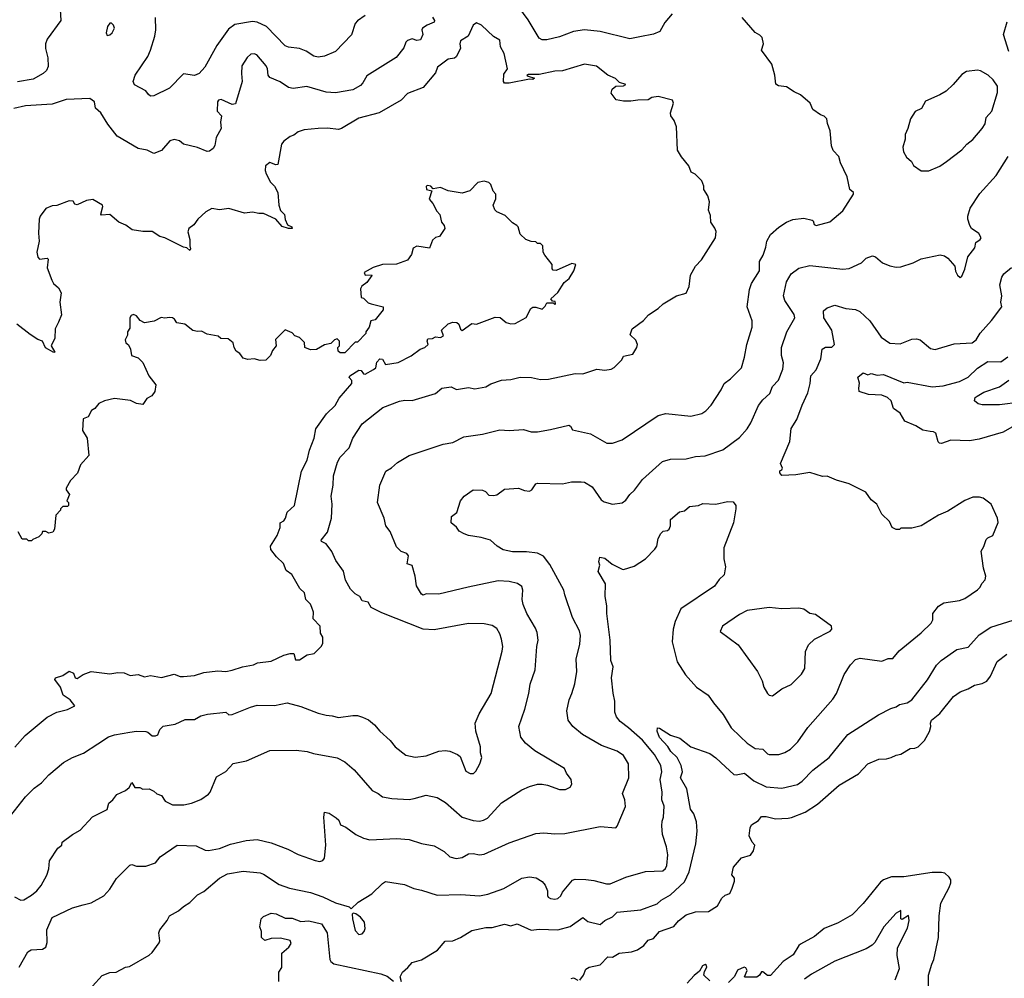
# Model space of a CAD drawing. Extents: x 1863118 to 1989590, y 394482 to 532474.
# Tile 197 of 215: x 1931679 to 1937966, y 509355 to 515479. Entities that reach past the tile are written whole.
import ezdxf

# ---------------------------------------------------------------- set-up
doc = ezdxf.new("R2010")
doc.units = 0

msp = doc.modelspace()

# ---------------------------------------------------------------- linework, layer by layer
at = {"layer": '0CON20XD'}
for points in [[(1935845, 515517.5), (1935799.3, 515460.7), (1935766.2, 515403.8), (1935725, 515386.5), (1935639.5, 515370.5), (1935575, 515356.5), (1935385, 515404.1), (1935285.4, 515415.4), (1935215, 515403.9), (1935125, 515370), (1935045, 515350.9), (1935015, 515351.1), (1934995, 515360.8), (1934925, 515479.2), (1934841.7, 515591.7)], [(1931936.9, 515545), (1931942, 515475), (1931855, 515353.8), (1931844.4, 515325), (1931842.9, 515295), (1931858.6, 515235), (1931859.5, 515180.5), (1931850, 515155), (1931828.8, 515135), (1931765, 515098.9), (1931665, 515081.8)], [(1931645, 509875.4), (1931685, 509855.5), (1931705, 509855.6), (1931755, 509885.7), (1931787.5, 509915), (1931815, 509948), (1931851.9, 510015), (1931865.8, 510055), (1931870, 510105), (1931923.2, 510186.8), (1931948, 510205), (1931950, 510225), (1932015.6, 510274.4), (1932065, 510302.5), (1932142.7, 510387.3), (1932236.7, 510433.3), (1932248.8, 510475), (1932274, 510495), (1932299.7, 510530.3), (1932355, 510555.7), (1932377.5, 510575), (1932395, 510606.7), (1932415, 510574), (1932445, 510573.3), (1932465, 510563.3), (1932505, 510566), (1932535, 510551.2), (1932554.4, 510534.4), (1932584.2, 510524.2), (1932607.8, 510487.8), (1932655, 510464.3), (1932727, 510463), (1932775, 510474.3), (1932835, 510497.5), (1932885, 510532), (1932895.8, 510545), (1932935, 510643.3), (1932995, 510676.2), (1933041.7, 510728.3), (1933127.5, 510745), (1933275, 510810), (1933445, 510813.1), (1933515, 510804.3), (1933555, 510791.1), (1933705, 510762.9), (1933755, 510739.2), (1933815, 510688), (1933929.2, 510555), (1933966.9, 510536.9), (1933994.5, 510514.5), (1934055, 510503.1), (1934165, 510497.5), (1934196.7, 510503.3), (1934275, 510524.4), (1934345, 510510), (1934398.2, 510478.2), (1934503.9, 510383.9), (1934575, 510362.9), (1934615, 510358.5), (1934641.2, 510365), (1934665, 510379.4), (1934755, 510475.7), (1934885, 510558.6), (1934935, 510580.8), (1934985, 510595.7), (1935015, 510595.8), (1935049.7, 510589.7), (1935125, 510562), (1935165, 510561.2), (1935193.9, 510576.1), (1935203.6, 510596.4), (1935200, 510625), (1935170, 510665), (1935156.7, 510695), (1934968.3, 510808.3), (1934908.3, 510858.3), (1934878.6, 510895), (1934865.7, 510965), (1934904.4, 511075.6), (1934930.6, 511175), (1934938.9, 511235), (1934971.4, 511325), (1934981.4, 511475), (1934990, 511515), (1934983.1, 511565), (1934972.6, 511592.6), (1934917.1, 511685), (1934892.8, 511742.8), (1934888.1, 511775), (1934891.4, 511835), (1934885, 511858.8), (1934857.9, 511877.9), (1934805, 511889.4), (1934735, 511894.3), (1934542.5, 511855), (1934355, 511808.6), (1934275, 511811.4), (1934255, 511802.5), (1934245, 511808.8), (1934212.7, 511862.7), (1934204.4, 511925), (1934185, 511993.3), (1934153.3, 512003.3), (1934161.4, 512055), (1934151.7, 512068.3), (1934115, 512081.5), (1934085, 512110.8), (1934045, 512210), (1934016, 512246), (1934006.9, 512295), (1933964, 512395), (1933979.5, 512505), (1934016, 512595), (1934053.5, 512616.5), (1934090.3, 512649.7), (1934165, 512694.2), (1934383, 512767), (1934445, 512777.8), (1934515.6, 512814.4), (1934635, 512831.2), (1934745, 512860), (1934805, 512854.4), (1934895, 512860.6), (1934945, 512847.3), (1934985, 512845.6), (1935068.8, 512861.2), (1935185, 512888), (1935195, 512883.3), (1935209.5, 512859.5), (1935323.2, 512833.2), (1935427.5, 512775), (1935465, 512774.3), (1935525, 512795.8), (1935755, 512950.8), (1935805.8, 512964.2), (1935965, 512945.6), (1936035, 512964.3), (1936059.4, 512980.6), (1936093.4, 513016.6), (1936159.2, 513115), (1936177.1, 513155), (1936217.1, 513185), (1936288.1, 513255), (1936307.4, 513322.6), (1936321.1, 513405), (1936356.9, 513515), (1936356.9, 513555), (1936324.3, 513644.3), (1936339.2, 513755), (1936352.9, 513795), (1936402.9, 513875), (1936402.5, 513935), (1936425.8, 513975), (1936444.2, 514025.8), (1936449.2, 514065), (1936473.1, 514106.9), (1936525.5, 514154.5), (1936575, 514185.8), (1936615, 514202), (1936685, 514210.8), (1936739.2, 514199.2), (1936746.2, 514195), (1936751.2, 514171.2), (1936764.2, 514164.2), (1936853, 514187), (1936935, 514259.2), (1937003.8, 514365), (1937002.5, 514375), (1936980, 514395), (1936962.5, 514475), (1936920, 514565), (1936910, 514605), (1936873.9, 514643.9), (1936863, 514673), (1936855, 514770), (1936836.7, 514816.7), (1936833.3, 514845), (1936815, 514863.3), (1936791.7, 514871.7), (1936742.5, 514905), (1936727.5, 514945), (1936665, 515000), (1936625, 515017.5), (1936575, 515050), (1936525, 515056.7), (1936506.4, 515066.4), (1936500, 515125), (1936482.5, 515195), (1936416.7, 515285), (1936428.6, 515325), (1936419.4, 515365), (1936405, 515381.4), (1936375, 515396.7), (1936293, 515493)], [(1934946.9, 513193.1), (1935005, 513181.4), (1935055, 513183.1), (1935225, 513219.2), (1935275, 513217.1), (1935365, 513246), (1935415, 513241.2), (1935455, 513246.7), (1935475, 513256.7), (1935523, 513307), (1935535, 513330), (1935595, 513342.5), (1935620, 513385), (1935623.3, 513405), (1935613, 513433), (1935577.5, 513465), (1935590, 513505), (1935663, 513557), (1935695, 513593.3), (1935755.8, 513634.2), (1935787.5, 513665), (1935872.5, 513715), (1935935, 513732.5), (1935953.8, 513775), (1935962, 513848), (1935993.8, 513905), (1936032, 513945), (1936122.5, 514085), (1936126.1, 514126.1), (1936118.3, 514148.3), (1936092.5, 514185), (1936089.3, 514229.3), (1936077, 514263), (1936083.3, 514315), (1936072.5, 514355), (1936047.5, 514395), (1936047.5, 514415), (1936035, 514450), (1935992.5, 514492.5), (1935967.5, 514505), (1935952.5, 514545), (1935905, 514602.5), (1935880, 514645), (1935873.3, 514795), (1935858.8, 514835), (1935836.7, 514865), (1935833.8, 514885), (1935853.3, 514945), (1935847.5, 514965), (1935755, 514988.8), (1935715, 514982.5), (1935693, 514967), (1935626.1, 514966.1), (1935581.7, 514958.3), (1935535, 514958.8), (1935488.3, 514968.3), (1935455, 515010), (1935461.2, 515035), (1935485, 515054.2), (1935535, 515057.5), (1935550, 515065), (1935508.8, 515078.8), (1935482.7, 515102.7), (1935435, 515124), (1935361.7, 515181.7), (1935285.9, 515195.9), (1935145, 515153.3), (1935095, 515150), (1934995, 515130), (1934925, 515128.8), (1934917.5, 515125), (1934925, 515117.5), (1934966.4, 515106.4), (1934955, 515097.5), (1934935, 515100), (1934805, 515074.4), (1934775, 515073.8), (1934768.8, 515085), (1934769.4, 515130.6), (1934794.2, 515165), (1934772.5, 515262.5), (1934748, 515305), (1934745, 515347.5), (1934705, 515372.5), (1934627.5, 515445), (1934595, 515460), (1934575, 515443.3), (1934542, 515375), (1934494.3, 515345), (1934489.5, 515325), (1934492.7, 515295), (1934465, 515242), (1934455, 515233.1), (1934413.8, 515226.2), (1934346.9, 515175), (1934335, 515140), (1934255, 515045.6), (1934155, 515007.1), (1934115, 514965.8), (1933975, 514884.4), (1933845, 514849.5), (1933733.3, 514785), (1933715, 514778.1), (1933644.3, 514785.7), (1933585, 514784.2), (1933495, 514776.2), (1933456.1, 514763.9), (1933429.2, 514740.8), (1933405, 514733.8), (1933365, 514704), (1933351.4, 514685), (1933326.2, 514555), (1933315, 514552.5), (1933275, 514566.2), (1933247.5, 514545), (1933246.7, 514515), (1933253.3, 514495), (1933280.3, 514440.3), (1933306.7, 514415), (1933326.2, 514375), (1933333.8, 514295), (1933345, 514260), (1933370.4, 514235), (1933373.3, 514203.3), (1933389.5, 514169.5), (1933415.7, 514155), (1933418.8, 514145), (1933395, 514144.7), (1933355, 514157.1), (1933315, 514204.3), (1933235, 514241.4), (1933205, 514240.8), (1933165, 514250.6), (1933115, 514242.9), (1933015, 514272.5), (1932955, 514264), (1932905, 514272.5), (1932867.3, 514252.7), (1932816.1, 514203.9), (1932791.2, 514168.8), (1932758, 514145), (1932752.9, 514125), (1932764.6, 514074.6), (1932764.2, 514035), (1932770, 514015), (1932765, 514004.2), (1932745, 514021.2), (1932725, 514025.8), (1932605.9, 514085.9), (1932573.9, 514093.9), (1932525, 514126.2), (1932465, 514126.2), (1932396.1, 514136.1), (1932357, 514167), (1932312.5, 514185), (1932253.9, 514233.9), (1932200.5, 514230.5), (1932196.7, 514236.7), (1932210, 514285), (1932206.7, 514295), (1932145, 514330), (1932105, 514324), (1932045, 514296), (1932031.4, 514301.4), (1932020, 514320), (1931995, 514322.5), (1931915, 514291.2), (1931885, 514290), (1931845, 514272.5), (1931810, 514225), (1931804.1, 514205.9), (1931798, 514115), (1931803.8, 514063.8), (1931789.2, 513995), (1931795, 513962.5), (1931805, 513950), (1931855, 513955.6), (1931860, 513950), (1931854.2, 513895), (1931882.9, 513815), (1931894, 513795), (1931926.8, 513766.8), (1931942.5, 513735), (1931935.8, 513675), (1931945.8, 513594.2), (1931926.4, 513546.4), (1931904.2, 513505), (1931902.5, 513445), (1931879.2, 513395), (1931902.5, 513355), (1931897, 513353), (1931843.2, 513383.2), (1931825, 513426), (1931795, 513436), (1931745, 513467.5), (1931660, 513535)], [(1932238.3, 515378.3), (1932255, 515383.3), (1932270, 515395), (1932283.3, 515425), (1932276.7, 515445), (1932265, 515457.5), (1932255, 515457.5), (1932240, 515435), (1932230, 515395), (1932238.3, 515378.3)], [(1933883.8, 515505), (1933835, 515472), (1933820.8, 515455), (1933797.5, 515382.5), (1933695, 515275.8), (1933625, 515245.8), (1933585, 515240.8), (1933556.1, 515246.1), (1933508.3, 515278.3), (1933465.7, 515294.3), (1933395, 515304.3), (1933375, 515312.9), (1933255, 515435.6), (1933195, 515464.4), (1933165, 515466.9), (1933051.7, 515448.3), (1933012.2, 515417.8), (1932936.9, 515315), (1932860.8, 515175), (1932823.8, 515135), (1932795, 515122), (1932725, 515132.5), (1932635, 515042.5), (1932535, 514992), (1932515, 514990.8), (1932500.9, 515000.9), (1932485, 515025.8), (1932412.7, 515062.7), (1932402.9, 515085), (1932417.1, 515125), (1932496.7, 515245), (1932514.5, 515285), (1932541.8, 515375), (1932547.9, 515415), (1932545, 515492.5)], [(1934315.6, 515495), (1934327.7, 515475), (1934325, 515462.7), (1934280.8, 515445), (1934251.2, 515425), (1934246, 515415), (1934252.5, 515385), (1934238.7, 515351.3), (1934215, 515346.4), (1934185, 515356.9), (1934154.4, 515345.6), (1934143.8, 515335), (1934130.9, 515299.1), (1934082.6, 515237.4), (1933895, 515120.8), (1933870.8, 515075), (1933855, 515058.6), (1933805, 515032.2), (1933695, 515012.2), (1933636.2, 515016.2), (1933513.1, 515053.1), (1933425, 515040), (1933395, 515045.6), (1933341.9, 515081.9), (1933275, 515108.9), (1933264.7, 515124.7), (1933261.1, 515165), (1933252.3, 515185), (1933192.9, 515255), (1933175, 515261.8), (1933155, 515258.5), (1933131.5, 515238.5), (1933098.1, 515185), (1933094.4, 515135), (1933100, 515085), (1933057.3, 514942.7), (1933035, 514938), (1932965, 514970.4), (1932947.5, 514965), (1932941.8, 514955)], [(1937994.5, 515275), (1937960.3, 515385), (1937983.8, 515465)], [(1937463, 514513), (1937485, 514513.8), (1937555, 514543.8), (1937596.8, 514573.2), (1937695, 514648.8), (1937726.4, 514683.6), (1937765, 514714), (1937825.8, 514785), (1937844.2, 514815), (1937850, 514855), (1937885.7, 514895), (1937922.5, 515015), (1937922, 515055), (1937896, 515095), (1937864.1, 515124.1), (1937815, 515153.3), (1937795, 515156.7), (1937725, 515147.5), (1937695, 515130), (1937640, 515065), (1937595, 515023.3), (1937555, 514998.8), (1937462.1, 514957.9), (1937437.3, 514912.7), (1937397.3, 514892.7), (1937366.2, 514845), (1937351.2, 514785), (1937333.9, 514746.1), (1937332.5, 514715), (1937318, 514665), (1937322.5, 514635), (1937341.2, 514601.2), (1937373, 514573), (1937387, 514547), (1937435, 514514), (1937463, 514513)], [(1932941.8, 514955), (1932940.5, 514895), (1932968.1, 514865), (1932960.5, 514825), (1932964.2, 514785), (1932933.4, 514726.6), (1932923.8, 514675), (1932913.9, 514656.1), (1932890.7, 514639.3), (1932875, 514636.2), (1932813.2, 514663.2), (1932725, 514684.2), (1932698.8, 514705), (1932665, 514714.4), (1932638, 514705), (1932585, 514643.8), (1932535, 514623.8), (1932492.5, 514645), (1932435, 514656.9), (1932300.8, 514735), (1932241.2, 514811.2), (1932196.9, 514885), (1932162.9, 514915), (1932156, 514955), (1932126.3, 514976.3), (1931975, 514968.4), (1931885, 514940), (1931715, 514929.6), (1931641.1, 514911.1)], [(1936346.7, 512903.3), (1936395.7, 513015), (1936425, 513051.4), (1936468.9, 513091.1), (1936485.7, 513135), (1936525, 513176.2), (1936552.8, 513247.2), (1936556.4, 513286.4), (1936542.9, 513335), (1936544.4, 513385), (1936577.8, 513485), (1936628.1, 513575), (1936623.3, 513595), (1936565.7, 513685), (1936555.6, 513715), (1936575.6, 513805), (1936604.3, 513855), (1936655, 513891.1), (1936725, 513908.1), (1936935, 513885.6), (1936975, 513890), (1937053.3, 513925), (1937085, 513956.2), (1937125, 513970), (1937143.6, 513963.6), (1937187.5, 513925), (1937235, 513906), (1937275, 513898.8), (1937305, 513901.2), (1937385, 513926.2), (1937435, 513951.2), (1937556.1, 513976.1), (1937585, 513970), (1937605.9, 513955.9), (1937650, 513905), (1937653.6, 513873.6), (1937667, 513847), (1937685, 513832.5), (1937695, 513840), (1937713.8, 513885), (1937733.3, 513965), (1937778.3, 514021.7), (1937784.3, 514055.7), (1937812.5, 514075), (1937817.5, 514085), (1937803, 514113), (1937757.5, 514145), (1937746.7, 514165), (1937734.1, 514204.1), (1937734, 514225), (1937748, 514275), (1937810.7, 514369.3), (1937915, 514483.8), (1937991.4, 514605)], [(1931647.7, 510832.3), (1931712.8, 510907.2), (1931855, 511024.5), (1931915, 511055.7), (1931985, 511071.9), (1932030, 511095), (1932001.2, 511135), (1931956.7, 511165), (1931938.8, 511215), (1931904.1, 511264.1), (1931907.5, 511275), (1931955, 511289.2), (1931995, 511316.7), (1932022.5, 511305), (1932033.3, 511275), (1932045, 511270), (1932083.9, 511296.1), (1932135, 511316.2), (1932255, 511300), (1932305, 511308), (1932345, 511306.2), (1932385, 511290), (1932435, 511296), (1932475, 511280.8), (1932515, 511289.2), (1932585, 511278), (1932665, 511299.2), (1932703.2, 511283.2), (1932725, 511282.9), (1932795, 511290), (1932855, 511308.1), (1932945, 511318.6), (1932995, 511315.7), (1933035, 511323.1), (1933102.5, 511345), (1933171.4, 511358.6), (1933198.3, 511371.7), (1933285, 511381.4), (1933365, 511420), (1933405, 511430.8), (1933429.5, 511429.5), (1933440, 511390), (1933465, 511390.5), (1933515, 511420.8), (1933558.7, 511431.3), (1933603.8, 511475), (1933614, 511495), (1933613.6, 511533.6), (1933600, 511560), (1933597.5, 511605), (1933552.1, 511652.1), (1933555.6, 511695), (1933544.2, 511724.2), (1933535, 511746.2), (1933505.8, 511775.8), (1933497.1, 511817.1), (1933467.5, 511845), (1933417.5, 511935), (1933380, 511960), (1933363.3, 512005), (1933318.8, 512048.8), (1933283.3, 512095), (1933281.2, 512115), (1933322.5, 512185), (1933341.2, 512235), (1933342.5, 512265), (1933365, 512277.5), (1933376.7, 512295), (1933387.5, 512332.5), (1933433.8, 512375), (1933478, 512595), (1933513.8, 512665), (1933530, 512730), (1933558.6, 512805), (1933570.8, 512865), (1933638.5, 512961.5), (1933694.3, 513015), (1933718.7, 513061.3), (1933798.8, 513155), (1933798.8, 513175), (1933783.6, 513193.6), (1933787.5, 513205), (1933845, 513240), (1933858.3, 513238.3), (1933875, 513217.5), (1933885, 513213.8), (1933937.5, 513245), (1933953.3, 513255), (1933958.3, 513291.7), (1933978.3, 513311.7), (1933995, 513310), (1934015, 513277.5), (1934095, 513290), (1934178.3, 513331.7), (1934235, 513374), (1934266.7, 513385), (1934286.2, 513405), (1934280, 513425), (1934285, 513440), (1934315, 513442.5), (1934335, 513452.5), (1934365, 513450), (1934385, 513460), (1934372.5, 513495), (1934415, 513536.7), (1934445, 513546.2), (1934470, 513545), (1934482.5, 513535), (1934493, 513503), (1934505, 513493.3), (1934565, 513537.5), (1934595, 513534), (1934715, 513578), (1934746.2, 513576.2), (1934785, 513543.8), (1934815, 513536.7), (1934841.7, 513538.3), (1934913, 513577), (1934942.5, 513635), (1934955, 513642.5), (1934975, 513642.5), (1935015, 513630), (1935035, 513650), (1935045, 513670), (1935085, 513670), (1935095, 513660), (1935100, 513665), (1935098.3, 513678.3), (1935081.7, 513681.7), (1935070, 513695), (1935115, 513737.5), (1935155, 513800), (1935187.5, 513825), (1935217.5, 513875), (1935230, 513915), (1935205, 513922.5), (1935105, 513877.5), (1935085, 513880), (1935078.3, 513888.3), (1935080, 513915), (1935032.5, 513975), (1935022.5, 513995), (1935020, 514035), (1935005, 514050), (1934985, 514050), (1934975, 514060), (1934945, 514062.5), (1934910, 514075), (1934875, 514110), (1934862.5, 514155), (1934852.5, 514165), (1934825, 514182.5), (1934778.3, 514228.3), (1934725, 514252.5), (1934713.6, 514263.6), (1934702.5, 514295), (1934720, 514335), (1934720, 514365), (1934703, 514383), (1934687, 514427), (1934675, 514440), (1934645, 514447.5), (1934605, 514440), (1934553.6, 514386.4), (1934505, 514370), (1934415, 514386.2), (1934365, 514406.2), (1934318.3, 514398.3), (1934305, 514416.7), (1934285, 514420), (1934273.8, 514415), (1934277.5, 514395), (1934310, 514385), (1934293.6, 514333.6), (1934316.7, 514305), (1934342.5, 514255), (1934362.5, 514235), (1934372.5, 514185), (1934390, 514165), (1934392.5, 514145), (1934360, 514095), (1934333, 514087), (1934315, 514070), (1934295, 514020), (1934215, 514033.3), (1934190.7, 514019.3), (1934181.7, 513978.3), (1934155, 513942.5), (1934085, 513916.7), (1933995, 513916.2), (1933935, 513896.2), (1933877.5, 513865), (1933885, 513847.5), (1933925, 513850), (1933927.5, 513845), (1933895, 513800), (1933863.6, 513776.4), (1933855, 513760), (1933860, 513705), (1933875, 513700), (1933905, 513670), (1933923.6, 513663.6), (1934000, 513645), (1934000, 513625), (1933948.3, 513561.7), (1933920, 513555), (1933910, 513515), (1933890, 513485), (1933890, 513475), (1933835, 513420), (1933821.7, 513418.3), (1933755, 513350), (1933725, 513350), (1933711.7, 513361.7), (1933710, 513385), (1933720, 513395), (1933720, 513425), (1933705, 513440), (1933690, 513435), (1933665, 513410), (1933625, 513402.5), (1933575, 513372.5), (1933535, 513370), (1933500, 513385), (1933497, 513417), (1933465, 513450), (1933435, 513460), (1933418.3, 513478.3), (1933375, 513497.5), (1933313, 513437), (1933317.5, 513395), (1933292.5, 513365), (1933280, 513335), (1933250, 513305), (1933215, 513302.5), (1933175, 513312.5), (1933135, 513307.5), (1933105, 513317.5), (1933085, 513347.5), (1933060.7, 513360.7), (1933047.5, 513385), (1933042.5, 513415), (1933009.5, 513439.5), (1932963, 513443), (1932947, 513457), (1932875, 513470), (1932839.3, 513489.3), (1932815, 513486.7), (1932784.1, 513494.1), (1932733.9, 513533.9), (1932682.5, 513542.5), (1932667, 513567), (1932655, 513573.8), (1932635, 513577.5), (1932605, 513572), (1932582.3, 513577.7), (1932536.4, 513553.6), (1932475, 513542.5), (1932448.3, 513558.3), (1932425, 513586.7), (1932405, 513596.2), (1932390.5, 513589.5), (1932382.5, 513575), (1932381.7, 513508.3), (1932367.5, 513485), (1932367, 513463), (1932352.5, 513435), (1932357.5, 513415), (1932373, 513403), (1932386.7, 513375), (1932393.3, 513335), (1932435, 513320), (1932465, 513290), (1932502.5, 513205), (1932547, 513147), (1932542.5, 513105), (1932523, 513077), (1932490.7, 513059.3), (1932465, 513020), (1932425, 513027.5), (1932386.1, 513046.1), (1932285, 513060), (1932220, 513045), (1932185, 513026.7), (1932157.5, 512995), (1932137, 512983), (1932115, 512942.5), (1932085, 512930), (1932080, 512855), (1932110, 512805), (1932120, 512695), (1932067.5, 512635), (1932047, 512583), (1932002.5, 512535), (1931975, 512487.5), (1931976.2, 512475), (1931997.5, 512445), (1931980, 512405), (1931990, 512395), (1931990, 512375), (1931985, 512370), (1931955, 512370), (1931940, 512355), (1931940, 512345), (1931910, 512315), (1931900, 512225), (1931890, 512205), (1931865, 512200), (1931845, 512210), (1931825, 512210), (1931820, 512195), (1931800, 512175), (1931761.7, 512158.3), (1931755, 512150), (1931735, 512150), (1931725, 512160), (1931695, 512160), (1931668.3, 512208.3)], [(1932144, 509306), (1932205, 509373.3), (1932255, 509393.3), (1932295.7, 509394.3), (1932355, 509426.2), (1932379.5, 509430.5), (1932505, 509503.3), (1932525, 509520), (1932568.3, 509581.7), (1932573.3, 509595), (1932566.2, 509645), (1932573.3, 509665), (1932621.2, 509725), (1932635.8, 509754.2), (1932693.2, 509786.8), (1932724, 509815), (1932765, 509839.2), (1932815, 509888.9), (1932855, 509910.6), (1932954.7, 509995.3), (1933006.7, 510023.3), (1933105, 510039.6), (1933215, 510028.1), (1933235, 510021.4), (1933334.6, 509954.6), (1933401.7, 509931.7), (1933535, 509903.6), (1933614, 509875), (1933695, 509836.7), (1933781.7, 509811.7), (1933795, 509800), (1933839.3, 509840.7), (1933927.5, 509895), (1933995, 509961.2), (1934015, 509973.8), (1934135.6, 509955.6), (1934195, 509928.6), (1934245, 509918.6), (1934345, 509885.6), (1934495, 509891.1), (1934615, 509881.5), (1934668, 509892), (1934770.9, 509929.1), (1934885, 509994.2), (1934935, 510004.3), (1934977.6, 509997.6), (1935015, 509974), (1935035, 509950), (1935050, 509915), (1935049.2, 509885), (1935054.4, 509874.4), (1935067.5, 509865), (1935095, 509861.4), (1935115, 509865.8), (1935135, 509881.2), (1935145.8, 509905), (1935207.9, 509982.1), (1935225, 509988.6), (1935295, 509986.7), (1935345, 509981.1), (1935425, 509958.1), (1935450.3, 509959.7), (1935548.7, 510001.3), (1935675, 510038.1), (1935785, 510041.9), (1935803.7, 510056.3), (1935812.2, 510075), (1935817.3, 510145), (1935809.4, 510195), (1935784.4, 510275), (1935779.7, 510329.7), (1935781.3, 510358.7), (1935790.6, 510385), (1935794.1, 510454.1), (1935778.6, 510495), (1935781.5, 510545), (1935769.2, 510625), (1935779.2, 510675), (1935772.3, 510715), (1935732.5, 510785), (1935656.1, 510876.1), (1935566.2, 510956.2), (1935512.9, 510995), (1935489.2, 511025), (1935479.4, 511055), (1935478.1, 511125), (1935467.5, 511177.5), (1935458.2, 511275), (1935467.5, 511345), (1935454.5, 511385), (1935448.5, 511515), (1935428.5, 511685), (1935428.9, 511735), (1935416.7, 511795), (1935418.8, 511875), (1935373.3, 511955), (1935382.5, 511995), (1935377.5, 512015), (1935382.5, 512045), (1935415, 512038.8), (1935461.2, 512001.2), (1935525, 511970), (1935535, 511967.5), (1935601.7, 511988.3), (1935674.3, 512035.7), (1935735, 512097.5), (1935748, 512115), (1935756, 512165), (1935773, 512197), (1935787.4, 512212.6), (1935815, 512215.8), (1935826.4, 512223.6), (1935835.6, 512245), (1935835, 512286.7), (1935892.5, 512335), (1935925, 512342.5), (1935955, 512368.8), (1936013.8, 512376.2), (1936041.7, 512388.3), (1936123.6, 512383.6), (1936199.3, 512400.7), (1936235, 512400), (1936252.5, 512375), (1936252.5, 512355), (1936236.7, 512265), (1936176.2, 512105), (1936176.2, 512035), (1936186.7, 511985), (1936177.7, 511932.3), (1936145, 511903.8), (1936115, 511860.8), (1935900.8, 511715), (1935864.4, 511635), (1935852.5, 511585), (1935844.4, 511505), (1935876.8, 511376.8), (1935930, 511295), (1936001.2, 511215), (1936076, 511165), (1936108.8, 511115), (1936170.9, 511040.9), (1936222.9, 510955), (1936279.2, 510899.2), (1936325, 510857.1), (1936375, 510824.2), (1936425, 510818.1), (1936455, 510788.6), (1936465, 510785.6), (1936525.5, 510784.5), (1936565, 510797.1), (1936601.7, 510818.3), (1936648.6, 510865), (1936711.4, 510958.6), (1936871.7, 511138.3), (1936894.5, 511175.5), (1936943.6, 511296.4), (1936985, 511358.8), (1937015, 511391.2), (1937045, 511400.8), (1937185, 511380.8), (1937225, 511399.2), (1937255, 511398), (1937295, 511447.5), (1937435, 511562.5), (1937498.8, 511625), (1937510, 511645), (1937510, 511685), (1937545, 511733.3), (1937580, 511755), (1937680.9, 511769.1), (1937715, 511782), (1937795, 511837.5), (1937812.5, 511855), (1937821.7, 511878.3), (1937845, 511900), (1937847.5, 511925), (1937833.3, 511975), (1937817.5, 512085), (1937835.9, 512114.1), (1937851.3, 512158.7), (1937860.5, 512169.5), (1937892.5, 512185), (1937927, 512267), (1937923.3, 512295), (1937883.3, 512385), (1937832, 512422), (1937808.8, 512428.8), (1937765, 512429.2), (1937715, 512408), (1937605, 512340), (1937546.7, 512315), (1937435, 512246.7), (1937375, 512230), (1937305, 512230), (1937297, 512223), (1937275, 512222.5), (1937250, 512235), (1937233, 512273), (1937185, 512320), (1937152.5, 512385), (1937115, 512412.5), (1937081.7, 512461.7), (1936975, 512513.8), (1936895, 512536.7), (1936835, 512563.3), (1936805, 512560), (1936725, 512586.7), (1936635, 512572.5), (1936545, 512567.5), (1936532.5, 512585), (1936533, 512597), (1936546.4, 512603.6), (1936550, 512615), (1936537.5, 512645), (1936597.5, 512785), (1936605, 512866.7), (1936641.4, 512925), (1936675, 513016.7), (1936712.2, 513095), (1936726.9, 513155), (1936731.5, 513205), (1936765, 513242.9), (1936795, 513312.5), (1936803.5, 513375), (1936825, 513387.1), (1936865, 513387.5), (1936882.5, 513405), (1936865.5, 513495), (1936813.8, 513575), (1936811.7, 513618.3), (1936835, 513639.2), (1936885, 513655.5), (1936955, 513633.6), (1937015, 513628.6), (1937043.8, 513615), (1937107.1, 513555), (1937180.9, 513450.9), (1937235, 513411.9), (1937300.9, 513409.1), (1937375, 513439.4), (1937405, 513441.5), (1937428, 513435), (1937495, 513379.2), (1937525, 513372.9), (1937645, 513409.5), (1937760, 513415), (1937786.5, 513433.5), (1937812.7, 513477.3), (1937885, 513556.7), (1937950, 513645), (1937944.4, 513675), (1937949.4, 513715), (1937937.8, 513785), (1937950, 513835), (1937963.7, 513856.3), (1938013.1, 513896.9)], [(1938013.6, 512876.4), (1937960, 512845), (1937805, 512798.5), (1937745, 512789.5), (1937625, 512793.6), (1937565, 512771.9), (1937553, 512773), (1937543, 512783), (1937528.7, 512838.7), (1937515, 512846.9), (1937492.5, 512847.5), (1937445, 512856.7), (1937400.8, 512885), (1937330, 512915), (1937300.8, 512965), (1937258, 512995), (1937243.8, 513045), (1937220, 513065), (1937185, 513080.5), (1937100, 513085), (1937040, 513105), (1937036.7, 513125), (1937042.5, 513157.5), (1937030, 513195), (1937065, 513223.8), (1937095, 513210.8), (1937115, 513220), (1937155, 513208.6), (1937195, 513212.5), (1937325, 513159.2), (1937346.4, 513163.6), (1937505, 513134.6), (1937575, 513140), (1937681.1, 513168.9), (1937735, 513196.2), (1937795, 513252.6), (1937860.8, 513295), (1937945, 513294.3), (1937988.6, 513325)], [(1931598.8, 510365), (1931716.2, 510515), (1931770.7, 510569.3), (1931818, 510605), (1931864.5, 510655.5), (1931958.8, 510735), (1932015, 510765.8), (1932085.6, 510794.4), (1932177, 510853), (1932245, 510897.5), (1932285, 510910.8), (1932381.7, 510928.3), (1932425, 510934.2), (1932485, 510931.4), (1932497.8, 510927.8), (1932525, 510904), (1932546.1, 510903.9), (1932560, 510910), (1932573.3, 510945), (1932595, 510966.7), (1932671.2, 510978.8), (1932735, 511008), (1932795, 511009.2), (1932835, 511032.5), (1932877, 511043), (1932995, 511056), (1933015, 511038.8), (1933035, 511040), (1933151.7, 511088.3), (1933195, 511099.4), (1933305, 511098.6), (1933385.8, 511115.8), (1933475, 511091.4), (1933585, 511048.6), (1933635, 511035.6), (1933675, 511032.9), (1933715, 511021.9), (1933805, 511034), (1933835, 511034), (1933867, 511023), (1933905.5, 511005.5), (1933944.3, 510974.3), (1933978, 510935), (1934044, 510875), (1934076.2, 510835), (1934145, 510780), (1934205, 510767.1), (1934275, 510777.5), (1934355, 510807.1), (1934395, 510810.8), (1934425, 510805.8), (1934475, 510785.8), (1934491.7, 510771.7), (1934527.9, 510677.9), (1934555, 510664.2), (1934575.7, 510664.3), (1934590.9, 510679.1), (1934617.5, 510725), (1934630, 510765), (1934622, 510795), (1934622, 510835), (1934590.8, 510935), (1934588, 510985), (1934612, 511045), (1934690, 511175), (1934760, 511445), (1934762.9, 511475), (1934755, 511522.5), (1934745.8, 511555), (1934725, 511590), (1934695, 511609.2), (1934645, 511619.2), (1934545, 511621.5), (1934325, 511581.1), (1934255, 511585.6), (1933990.2, 511690.2), (1933923.1, 511723.1), (1933905, 511758), (1933865, 511766.2), (1933850, 511795), (1933820.9, 511810.9), (1933791.3, 511841.3), (1933759.1, 511899.1), (1933745.5, 511955.5), (1933697.8, 512025), (1933671.7, 512081.7), (1933635, 512130.8), (1933605.9, 512145.9), (1933604.2, 512155), (1933644.6, 512205.4), (1933670.5, 512295), (1933674.5, 512385), (1933668.5, 512435), (1933681.5, 512505), (1933683.2, 512565), (1933708.3, 512651.7), (1933724.7, 512685.3), (1933783.1, 512745), (1933805.5, 512805), (1933865, 512897.1), (1933998.3, 513001.7), (1934105, 513042.9), (1934138.8, 513048.8), (1934185, 513047.5), (1934335, 513090.4), (1934375, 513125.9), (1934435, 513133.5), (1934467.1, 513117.1), (1934545, 513128.9), (1934585, 513120), (1934655, 513133.1), (1934687.4, 513152.6), (1934755, 513175.4), (1934815, 513181.1), (1934873.6, 513196.4), (1934946.9, 513193.1)], [(1938070, 513035), (1937935, 513018.8), (1937825, 513018.5), (1937800, 513025), (1937776, 513045), (1937780.8, 513065), (1937792, 513075), (1937835, 513099.1), (1937935.4, 513134.6), (1937995, 513177.3)], [(1931674.4, 509425.6), (1931731.2, 509525), (1931752.1, 509537.9), (1931825, 509541.4), (1931846.6, 509553.4), (1931854.5, 509585), (1931852.2, 509665), (1931885, 509744.4), (1932015, 509805.6), (1932084.4, 509825.6), (1932135, 509838), (1932215, 509881.2), (1932254, 509925), (1932297, 509993), (1932381.2, 510078.8), (1932395, 510083.3), (1932425, 510072), (1932485, 510072.5), (1932545, 510092.9), (1932575, 510131.2), (1932685, 510206), (1932805, 510202.5), (1932862.5, 510175), (1932885, 510172.5), (1932955, 510185.6), (1933025, 510211.8), (1933125.6, 510235.6), (1933195, 510241.5), (1933285, 510221.8), (1933390.9, 510180.9), (1933456.3, 510146.3), (1933565, 510107.1), (1933595, 510102.5), (1933615, 510108.8), (1933625, 510122.5), (1933634.4, 510205.6), (1933620.8, 510385), (1933625, 510417.5), (1933655, 510410), (1933700.3, 510380.3), (1933715.8, 510365), (1933726.7, 510335), (1933761.3, 510321.3), (1933825, 510274.3), (1933875, 510250), (1933915, 510240), (1934085, 510248.1), (1934165, 510241.4), (1934245, 510215.8), (1934325, 510202.5), (1934388.8, 510165), (1934425, 510131.4), (1934465, 510120), (1934505, 510126.7), (1934545, 510150), (1934575, 510152.5), (1934615, 510144.2), (1934645, 510148.6), (1934805, 510220), (1934975, 510280), (1935025, 510285.7), (1935095, 510278.6), (1935159.3, 510280.7), (1935385, 510324.2), (1935485, 510317.5), (1935493.6, 510326.4), (1935546.2, 510453.8), (1935542.7, 510495), (1935528.1, 510535), (1935567.8, 510635), (1935566.9, 510725), (1935535, 510778.6), (1935495, 510805.6), (1935395, 510842.5), (1935273, 510913), (1935210, 510965), (1935180.8, 511005), (1935172.5, 511065), (1935187.1, 511135), (1935205.5, 511174.5), (1935223.2, 511236.8), (1935235.6, 511315), (1935232.9, 511395), (1935255, 511490), (1935258.9, 511545), (1935254.5, 511574.5), (1935209.8, 511659.8), (1935159.2, 511805), (1935154.2, 511835), (1935065, 511998.6), (1935022.9, 512052.9), (1934985, 512072.1), (1934915, 512079.2), (1934825, 512078.8), (1934765, 512092.7), (1934728.6, 512115), (1934684.4, 512154.4), (1934625, 512171.9), (1934545, 512184), (1934517.5, 512195), (1934485, 512212.5), (1934467, 512237), (1934433.8, 512265), (1934436.7, 512305), (1934469.7, 512330.3), (1934493.4, 512406.6), (1934518, 512435), (1934573.8, 512475), (1934635, 512474.3), (1934653.8, 512465), (1934675, 512442), (1934705, 512438.6), (1934725, 512444.2), (1934775, 512479.2), (1934865, 512487.5), (1934902.1, 512472.1), (1934935, 512468.1), (1934949.2, 512475), (1934975, 512514), (1934985, 512518.6), (1935145, 512514.3), (1935202.7, 512527.3), (1935265, 512528), (1935285, 512524), (1935335, 512496), (1935392.4, 512412.4), (1935410, 512400), (1935465, 512384.4), (1935527, 512393), (1935549.7, 512410.3), (1935574.3, 512445.7), (1935605, 512473.3), (1935655, 512542.5), (1935783.8, 512656.2), (1935835, 512671.4), (1935935, 512673.1), (1935995, 512688.1), (1936055, 512692.9), (1936168.9, 512731.1), (1936275, 512810), (1936324.5, 512865.5), (1936346.7, 512903.3)], [(1936485, 511160), (1936545, 511204), (1936605, 511232.5), (1936671.3, 511298.7), (1936692.5, 511335), (1936696.8, 511443.2), (1936716.9, 511485), (1936755, 511521.9), (1936855, 511574), (1936863.8, 511585), (1936863.3, 511605), (1936759.7, 511679.7), (1936725, 511686.2), (1936685, 511712.9), (1936655, 511720.8), (1936545, 511715.6), (1936465, 511724.4), (1936325, 511704.4), (1936275, 511679.4), (1936166.7, 511605), (1936151.7, 511571.7), (1936266.2, 511485), (1936390.8, 511315), (1936420, 511255), (1936430, 511215), (1936454.2, 511174.2), (1936465, 511163.3), (1936485, 511160)], [(1934117, 509333), (1934107.5, 509365), (1934122.5, 509395), (1934156.7, 509425), (1934185, 509456.7), (1934245, 509473.3), (1934345.8, 509534.2), (1934395, 509592), (1934445.5, 509594.5), (1934494.5, 509615.5), (1934565, 509660), (1934655, 509679.2), (1934695, 509679.2), (1934775, 509702), (1934815, 509690.6), (1934855, 509702.5), (1934945, 509662.9), (1934995, 509670), (1935115, 509664.5), (1935194.6, 509685.4), (1935275, 509743.3), (1935307.2, 509717.2), (1935385, 509698.8), (1935415, 509724.3), (1935465, 509748.9), (1935495, 509778.5), (1935645, 509793.1), (1935749.1, 509830.9), (1935774.2, 509855), (1935835, 509888.7), (1935925, 509972.1), (1935954.7, 510035), (1935996.1, 510213.9), (1936005.7, 510295), (1936001.5, 510355), (1935983.8, 510405), (1935962.1, 510435), (1935938, 510565), (1935899.2, 510635), (1935911.8, 510675), (1935903.4, 510715), (1935877.3, 510765), (1935836.7, 510805), (1935816.6, 510836.6), (1935765, 510893.3), (1935750, 510935), (1935752.5, 510955), (1935765, 510953.3), (1935835, 510909.2), (1935895, 510889.2), (1935963.7, 510833.7), (1936085, 510791.4), (1936125, 510763.1), (1936185, 510705.7), (1936238.3, 510658.3), (1936255, 510654.5), (1936307.5, 510665), (1936367.4, 510617.4), (1936445, 510577.5), (1936545, 510569.5), (1936645, 510593.3), (1936676.1, 510613.9), (1936742.9, 510685), (1936848.6, 510765), (1936967.4, 510912.6), (1937162.1, 511037.9), (1937240.9, 511079.1), (1937275, 511089.2), (1937296.7, 511105), (1937345, 511114.4), (1937375.3, 511134.7), (1937475, 511262), (1937533.9, 511356.1), (1937563.8, 511386.2), (1937663.8, 511455), (1937735, 511471.2), (1937805, 511550.6), (1937880.5, 511599.5), (1938063.8, 511655)], [(1935255, 509344), (1935280, 509375), (1935295, 509413.3), (1935315, 509426.7), (1935385, 509441.2), (1935435, 509492.5), (1935465, 509490), (1935506.7, 509515), (1935585.5, 509524.5), (1935623.8, 509536.2), (1935665, 509564), (1935691.3, 509598.7), (1935725, 509608.6), (1935763.8, 509655), (1935855, 509686.4), (1935885, 509723.1), (1935935, 509761.4), (1935995, 509780), (1936078.3, 509781.7), (1936135, 509818.8), (1936162.6, 509867.4), (1936183.6, 509886.4), (1936213.3, 509896.7), (1936229.4, 509930.6), (1936244, 509975), (1936243.3, 509995), (1936227, 510017), (1936236.7, 510065), (1936287.5, 510125), (1936345, 510142.5), (1936365, 510170), (1936372.5, 510205), (1936356.7, 510225), (1936336.7, 510265), (1936343.6, 510316.4), (1936352.5, 510335), (1936395.9, 510364.1), (1936415, 510388), (1936445, 510390), (1936505, 510374.4), (1936585, 510379.4), (1936607.4, 510382.6), (1936694.2, 510415.8), (1936772.4, 510467.6), (1936911.4, 510588.6), (1937035, 510660.6), (1937095, 510725.6), (1937165, 510755.6), (1937215, 510757.3), (1937243.8, 510765), (1937275, 510781.4), (1937305, 510787.5), (1937365, 510824.4), (1937395, 510826), (1937416.7, 510835), (1937456.2, 510875), (1937487.9, 510932.1), (1937496, 510965), (1937494, 510985), (1937502, 511005), (1937555, 511046.9), (1937641.9, 511155), (1937685, 511186.4), (1937735.4, 511204.6), (1937775, 511228.6), (1937825, 511239.5), (1937855, 511253.5), (1937878, 511285), (1937921.2, 511378.8), (1937981.4, 511425)], [(1937481.8, 509305), (1937483.2, 509375), (1937503.5, 509445), (1937515.6, 509475), (1937546.4, 509615), (1937551.1, 509755), (1937560.9, 509835), (1937614.2, 509935), (1937623.8, 509965), (1937623.8, 509985), (1937615, 510002.5), (1937587, 510027), (1937565, 510030.8), (1937505, 510032.2), (1937325, 510002.7), (1937245, 510002.7), (1937194, 509985), (1937175, 509970), (1937066, 509834), (1936995, 509761.4), (1936905, 509709.1), (1936815, 509673.1), (1936755, 509622.7), (1936665, 509573.5), (1936653.5, 509565), (1936616.9, 509505), (1936555, 509462.2), (1936473.9, 509373.9), (1936455, 509373.3), (1936425, 509396.2), (1936415, 509396.7), (1936402.5, 509375), (1936386.6, 509363.4), (1936312.3, 509362.3), (1936307.5, 509365), (1936323.3, 509405), (1936315, 509422.5), (1936305, 509426.2), (1936263.4, 509406.6), (1936242.7, 509367.3), (1936205, 509329.6)], [(1933332.5, 509335), (1933332.5, 509395), (1933352.5, 509425), (1933353, 509517), (1933397.5, 509555), (1933411.7, 509578.3), (1933405, 509597.5), (1933345, 509612.5), (1933285, 509608.8), (1933245, 509596.2), (1933223.8, 509615), (1933222.5, 509655), (1933212.5, 509685), (1933220, 509735), (1933235, 509750), (1933285, 509771.4), (1933317.4, 509767.4), (1933375, 509738.8), (1933419.4, 509739.4), (1933475, 509718.8), (1933525, 509722.5), (1933605, 509702.9), (1933641.8, 509645), (1933659.1, 509475), (1933665, 509462.2), (1933685, 509447.1), (1933985, 509384.2), (1934025, 509368.8), (1934065, 509337.5)], [(1933845, 509636.2), (1933865, 509640), (1933879.2, 509655), (1933885.5, 509674.5), (1933880.8, 509715), (1933855, 509746.2), (1933825, 509767.5), (1933808.3, 509771.7), (1933802.5, 509765), (1933804, 509735), (1933821.3, 509661.3), (1933845, 509636.2)], [(1937270, 509345), (1937297.3, 509417.3), (1937281.7, 509501.7), (1937285, 509550), (1937348.6, 509675), (1937358.1, 509725), (1937355, 509756), (1937315, 509731.9), (1937304.5, 509734.5), (1937305, 509787.5), (1937275, 509772), (1937197.1, 509685), (1937139.2, 509585), (1937122.4, 509567.6), (1937085, 509544.4), (1936885, 509465.6), (1936735, 509381.5), (1936690.9, 509349.1)], [(1936085, 509340), (1936046.7, 509375), (1936051.2, 509398.8), (1936066.4, 509426.4), (1936065, 509437.5), (1936055, 509442.5), (1936040, 509435), (1936020, 509400), (1935986.1, 509373.9), (1935940.8, 509325)], [(1935200, 509355), (1935215, 509357.5), (1935242.7, 509342.7)]]:
    msp.add_lwpolyline(points, dxfattribs=at)

doc.saveas('drawing.dxf')
